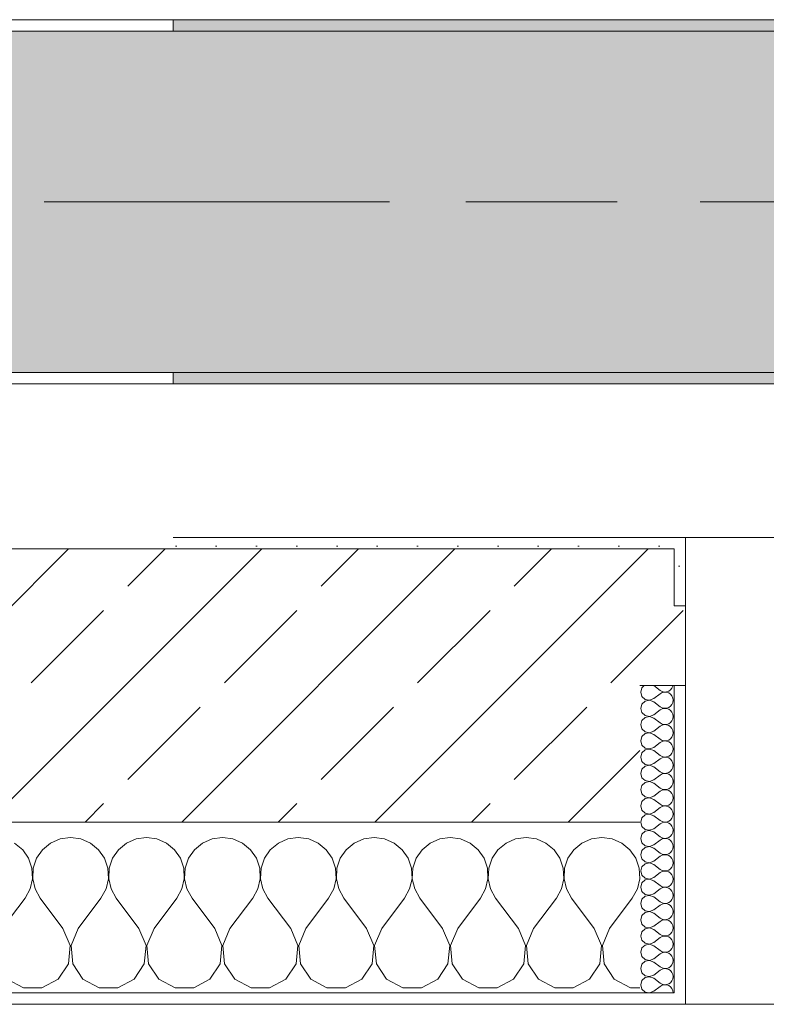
# Model space of a CAD drawing. Header units: metres. Extents: x -3.6 to 65.4, y -11 to 16.8.
# Tile 125 of 178: x 32.955 to 33.611, y -0.155 to 0.71. Entities that reach past the tile are written whole.
import ezdxf

# ---------------------------------------------------------------- set-up
doc = ezdxf.new("R2010")
doc.units = ezdxf.units.M
doc.header["$MEASUREMENT"] = 0
doc.linetypes.add('Achse', pattern=[0.2, 0.1, -0.05, 0, -0.05])
doc.linetypes.add('Strichlinie doppelt', pattern=[0.546806, 0.264583, -0.105833, 0.070556, -0.105833])
for name, color, linetype in [('451 - Universal.Achsen Raster', 7, 'Continuous'), ('604 - Struktur.Wand Aussen', 7, 'Continuous'), ('608 - Struktur.Träger', 7, 'Continuous')]:
    doc.layers.add(name, color=color, linetype=linetype)
pattern_1 = [(0, (0, 0), (0, 0.08660254), [0, -0.05]), (0, (0.025, 0.0433), (0, 0.08660254), [0, -0.05])]
pattern_2 = [(45, (0, 0), (-0.01767767, 0.01767767), [0, -0.025])]
pattern_3 = [(45, (0, 0), (-0.08485281, 0.08485281), []), (45, (-0.04243, 0.04243), (-0.08485281, 0.08485281), [0.09, -0.03])]

# ---------------------------------------------------------------- blocks, each defined once
blk = doc.blocks.new('*X74')
at = {"layer": '604 - Struktur.Wand Aussen', "color": 7, "linetype": 'Continuous', "lineweight": 5}
for p, q in [((33, -0.00833), (32.99089, -0.0096)), ((33.00911, -0.0096), (33, -0.00833)), ((33.06667, -0.00833), (33.05756, -0.0096)), ((33.07578, -0.0096), (33.06667, -0.00833)), ((33.13333, -0.00833), (33.12422, -0.0096)), ((33.14244, -0.0096), (33.13333, -0.00833)), ((33.2, -0.00833), (33.19089, -0.0096)), ((33.20911, -0.0096), (33.2, -0.00833)), ((33.26667, -0.00833), (33.25756, -0.0096)), ((33.27578, -0.0096), (33.26667, -0.00833)), ((33.33333, -0.00833), (33.32422, -0.0096)), ((33.34244, -0.0096), (33.33333, -0.00833)), ((33.4, -0.00833), (33.39089, -0.0096)), ((33.40911, -0.0096), (33.4, -0.00833)), ((33.46667, -0.00833), (33.45756, -0.0096)), ((33.47578, -0.0096), (33.46667, -0.00833)), ((32.95794, -0.01918), (32.95086, -0.01331)), ((32.98248, -0.01331), (32.97539, -0.01918)), ((32.99089, -0.0096), (32.98248, -0.01331)), ((33.01752, -0.01331), (33.00911, -0.0096)), ((33.02461, -0.01918), (33.01752, -0.01331)), ((33.04914, -0.01331), (33.04206, -0.01918)), ((33.05756, -0.0096), (33.04914, -0.01331)), ((33.08419, -0.01331), (33.07578, -0.0096)), ((33.09127, -0.01918), (33.08419, -0.01331)), ((33.11581, -0.01331), (33.10873, -0.01918)), ((33.12422, -0.0096), (33.11581, -0.01331)), ((33.15086, -0.01331), (33.14244, -0.0096)), ((33.15794, -0.01918), (33.15086, -0.01331)), ((33.18248, -0.01331), (33.17539, -0.01918)), ((33.19089, -0.0096), (33.18248, -0.01331)), ((33.21752, -0.01331), (33.20911, -0.0096)), ((33.22461, -0.01918), (33.21752, -0.01331)), ((33.24914, -0.01331), (33.24206, -0.01918)), ((33.25756, -0.0096), (33.24914, -0.01331)), ((33.28419, -0.01331), (33.27578, -0.0096)), ((33.29127, -0.01918), (33.28419, -0.01331)), ((33.31581, -0.01331), (33.30873, -0.01918)), ((33.32422, -0.0096), (33.31581, -0.01331)), ((33.35086, -0.01331), (33.34244, -0.0096)), ((33.35794, -0.01918), (33.35086, -0.01331)), ((33.38248, -0.01331), (33.37539, -0.01918)), ((33.39089, -0.0096), (33.38248, -0.01331)), ((33.41752, -0.01331), (33.40911, -0.0096)), ((33.42461, -0.01918), (33.41752, -0.01331)), ((33.44914, -0.01331), (33.44206, -0.01918)), ((33.45756, -0.0096), (33.44914, -0.01331)), ((33.48419, -0.01331), (33.47578, -0.0096)), ((33.49127, -0.01918), (33.48419, -0.01331)), ((32.96315, -0.02676), (32.95794, -0.01918)), ((32.97539, -0.01918), (32.97019, -0.02676)), ((33.02981, -0.02676), (33.02461, -0.01918)), ((33.04206, -0.01918), (33.03685, -0.02676)), ((33.09648, -0.02676), (33.09127, -0.01918)), ((33.10873, -0.01918), (33.10352, -0.02676)), ((33.16315, -0.02676), (33.15794, -0.01918)), ((33.17539, -0.01918), (33.17019, -0.02676)), ((33.22981, -0.02676), (33.22461, -0.01918)), ((33.24206, -0.01918), (33.23685, -0.02676)), ((33.29648, -0.02676), (33.29127, -0.01918)), ((33.30873, -0.01918), (33.30352, -0.02676)), ((33.36315, -0.02676), (33.35794, -0.01918)), ((33.37539, -0.01918), (33.37019, -0.02676)), ((33.42981, -0.02676), (33.42461, -0.01918)), ((33.44206, -0.01918), (33.43685, -0.02676)), ((33.49648, -0.02676), (33.49127, -0.01918)), ((32.96609, -0.03547), (32.96315, -0.02676)), ((32.97019, -0.02676), (32.96725, -0.03547)), ((33.03275, -0.03547), (33.02981, -0.02676)), ((33.03685, -0.02676), (33.03391, -0.03547)), ((33.09942, -0.03547), (33.09648, -0.02676)), ((33.10352, -0.02676), (33.10058, -0.03547)), ((33.16609, -0.03547), (33.16315, -0.02676)), ((33.17019, -0.02676), (33.16725, -0.03547)), ((33.23275, -0.03547), (33.22981, -0.02676)), ((33.23685, -0.02676), (33.23391, -0.03547)), ((33.29942, -0.03547), (33.29648, -0.02676)), ((33.30352, -0.02676), (33.30058, -0.03547)), ((33.36609, -0.03547), (33.36315, -0.02676)), ((33.37019, -0.02676), (33.36725, -0.03547)), ((33.43275, -0.03547), (33.42981, -0.02676)), ((33.43685, -0.02676), (33.43391, -0.03547)), ((33.49942, -0.03547), (33.49648, -0.02676)), ((32.96653, -0.04466), (32.96609, -0.03547)), ((32.96725, -0.03547), (32.9668, -0.04466)), ((33.0332, -0.04466), (33.03275, -0.03547)), ((33.03391, -0.03547), (33.03347, -0.04466)), ((33.09987, -0.04466), (33.09942, -0.03547)), ((33.10058, -0.03547), (33.10013, -0.04466)), ((33.16653, -0.04466), (33.16609, -0.03547)), ((33.16725, -0.03547), (33.1668, -0.04466)), ((33.2332, -0.04466), (33.23275, -0.03547)), ((33.23391, -0.03547), (33.23347, -0.04466)), ((33.29987, -0.04466), (33.29942, -0.03547)), ((33.30058, -0.03547), (33.30013, -0.04466)), ((33.36653, -0.04466), (33.36609, -0.03547)), ((33.36725, -0.03547), (33.3668, -0.04466)), ((33.4332, -0.04466), (33.43275, -0.03547)), ((33.43391, -0.03547), (33.43347, -0.04466)), ((33.49987, -0.04466), (33.49942, -0.03547)), ((32.96445, -0.05362), (32.96653, -0.04466)), ((32.9668, -0.04466), (32.96888, -0.05362)), ((33.03112, -0.05362), (33.0332, -0.04466)), ((33.03347, -0.04466), (33.03555, -0.05362)), ((33.09778, -0.05362), (33.09987, -0.04466)), ((33.10013, -0.04466), (33.10222, -0.05362)), ((33.16445, -0.05362), (33.16653, -0.04466)), ((33.1668, -0.04466), (33.16888, -0.05362)), ((33.23112, -0.05362), (33.2332, -0.04466)), ((33.23347, -0.04466), (33.23555, -0.05362)), ((33.29778, -0.05362), (33.29987, -0.04466)), ((33.30013, -0.04466), (33.30222, -0.05362)), ((33.36445, -0.05362), (33.36653, -0.04466)), ((33.3668, -0.04466), (33.36888, -0.05362)), ((33.43112, -0.05362), (33.4332, -0.04466)), ((33.43347, -0.04466), (33.43555, -0.05362)), ((33.49778, -0.05362), (33.49987, -0.04466)), ((32.96, -0.06167), (32.96445, -0.05362)), ((32.96888, -0.05362), (32.97333, -0.06167)), ((33.02667, -0.06167), (33.03112, -0.05362)), ((33.03555, -0.05362), (33.04, -0.06167)), ((33.09333, -0.06167), (33.09778, -0.05362)), ((33.10222, -0.05362), (33.10667, -0.06167)), ((33.16, -0.06167), (33.16445, -0.05362)), ((33.16888, -0.05362), (33.17333, -0.06167)), ((33.22667, -0.06167), (33.23112, -0.05362)), ((33.23555, -0.05362), (33.24, -0.06167)), ((33.29333, -0.06167), (33.29778, -0.05362)), ((33.30222, -0.05362), (33.30667, -0.06167)), ((33.36, -0.06167), (33.36445, -0.05362)), ((33.36888, -0.05362), (33.37333, -0.06167)), ((33.42667, -0.06167), (33.43112, -0.05362)), ((33.43555, -0.05362), (33.44, -0.06167)), ((33.49333, -0.06167), (33.49778, -0.05362)), ((32.94, -0.08833), (32.96, -0.06167)), ((32.99333, -0.08833), (32.97333, -0.06167)), ((33.00667, -0.08833), (33.02667, -0.06167)), ((33.06, -0.08833), (33.04, -0.06167)), ((33.07333, -0.08833), (33.09333, -0.06167)), ((33.12667, -0.08833), (33.10667, -0.06167)), ((33.14, -0.08833), (33.16, -0.06167)), ((33.19333, -0.08833), (33.17333, -0.06167)), ((33.20667, -0.08833), (33.22667, -0.06167)), ((33.26, -0.08833), (33.24, -0.06167)), ((33.27333, -0.08833), (33.29333, -0.06167)), ((33.32667, -0.08833), (33.30667, -0.06167)), ((33.34, -0.08833), (33.36, -0.06167)), ((33.39333, -0.08833), (33.37333, -0.06167)), ((33.40667, -0.08833), (33.42667, -0.06167)), ((33.46, -0.08833), (33.44, -0.06167)), ((33.47333, -0.08833), (33.49333, -0.06167)), ((32.99962, -0.1033), (32.99333, -0.08833)), ((33.00667, -0.08833), (33.00038, -0.1033)), ((33.06629, -0.1033), (33.06, -0.08833)), ((33.07333, -0.08833), (33.06705, -0.1033)), ((33.13295, -0.1033), (33.12667, -0.08833)), ((33.14, -0.08833), (33.13371, -0.1033)), ((33.19962, -0.1033), (33.19333, -0.08833)), ((33.20667, -0.08833), (33.20038, -0.1033)), ((33.26629, -0.1033), (33.26, -0.08833)), ((33.27333, -0.08833), (33.26705, -0.1033)), ((33.33295, -0.1033), (33.32667, -0.08833)), ((33.34, -0.08833), (33.33371, -0.1033)), ((33.39962, -0.1033), (33.39333, -0.08833)), ((33.40667, -0.08833), (33.40038, -0.1033)), ((33.46629, -0.1033), (33.46, -0.08833)), ((33.47333, -0.08833), (33.46705, -0.1033)), ((32.99808, -0.11947), (32.99962, -0.1033)), ((33.00038, -0.1033), (33.00192, -0.11947)), ((33.06475, -0.11947), (33.06629, -0.1033)), ((33.06705, -0.1033), (33.06858, -0.11947)), ((33.13142, -0.11947), (33.13295, -0.1033)), ((33.13371, -0.1033), (33.13525, -0.11947)), ((33.19808, -0.11947), (33.19962, -0.1033)), ((33.20038, -0.1033), (33.20192, -0.11947)), ((33.26475, -0.11947), (33.26629, -0.1033)), ((33.26705, -0.1033), (33.26858, -0.11947)), ((33.33142, -0.11947), (33.33295, -0.1033)), ((33.33371, -0.1033), (33.33525, -0.11947)), ((33.39808, -0.11947), (33.39962, -0.1033)), ((33.40038, -0.1033), (33.40192, -0.11947)), ((33.46475, -0.11947), (33.46629, -0.1033)), ((33.46705, -0.1033), (33.46858, -0.11947)), ((32.9891, -0.13299), (32.99808, -0.11947)), ((33.00192, -0.11947), (33.0109, -0.13299)), ((33.05576, -0.13299), (33.06475, -0.11947)), ((33.06858, -0.11947), (33.07757, -0.13299)), ((33.12243, -0.13299), (33.13142, -0.11947)), ((33.13525, -0.11947), (33.14424, -0.13299)), ((33.1891, -0.13299), (33.19808, -0.11947)), ((33.20192, -0.11947), (33.2109, -0.13299)), ((33.25576, -0.13299), (33.26475, -0.11947)), ((33.26858, -0.11947), (33.27757, -0.13299)), ((33.32243, -0.13299), (33.33142, -0.11947)), ((33.33525, -0.11947), (33.34424, -0.13299)), ((33.3891, -0.13299), (33.39808, -0.11947)), ((33.40192, -0.11947), (33.4109, -0.13299)), ((33.45576, -0.13299), (33.46475, -0.11947)), ((33.46858, -0.11947), (33.47757, -0.13299)), ((32.94424, -0.13299), (32.95855, -0.14066)), ((32.97479, -0.14066), (32.9891, -0.13299)), ((33.0109, -0.13299), (33.02521, -0.14066)), ((33.04145, -0.14066), (33.05576, -0.13299)), ((33.07757, -0.13299), (33.09188, -0.14066)), ((33.10812, -0.14066), (33.12243, -0.13299)), ((33.14424, -0.13299), (33.15855, -0.14066)), ((33.17479, -0.14066), (33.1891, -0.13299)), ((33.2109, -0.13299), (33.22521, -0.14066)), ((33.24145, -0.14066), (33.25576, -0.13299)), ((33.27757, -0.13299), (33.29188, -0.14066)), ((33.30812, -0.14066), (33.32243, -0.13299)), ((33.34424, -0.13299), (33.35855, -0.14066)), ((33.37479, -0.14066), (33.3891, -0.13299)), ((33.4109, -0.13299), (33.42521, -0.14066)), ((33.44145, -0.14066), (33.45576, -0.13299)), ((33.47757, -0.13299), (33.49188, -0.14066)), ((32.95855, -0.14066), (32.97479, -0.14066)), ((33.02521, -0.14066), (33.04145, -0.14066)), ((33.09188, -0.14066), (33.10812, -0.14066)), ((33.15855, -0.14066), (33.17479, -0.14066)), ((33.22521, -0.14066), (33.24145, -0.14066)), ((33.29188, -0.14066), (33.30812, -0.14066)), ((33.35855, -0.14066), (33.37479, -0.14066)), ((33.42521, -0.14066), (33.44145, -0.14066)), ((33.49188, -0.14066), (33.5, -0.14066))]:
    blk.add_line(p, q, dxfattribs=at)
blk = doc.blocks.new('*X89')
at = {"layer": '604 - Struktur.Wand Aussen', "color": 7, "linetype": 'Continuous', "lineweight": 5}
for p, q in [((33.50178, 0.12304), (33.50071, 0.11929)), ((33.50392, 0.125), (33.50178, 0.12304)), ((33.51214, 0.125), (33.51786, 0.12071)), ((33.52534, 0.12004), (33.52696, 0.12116)), ((33.52696, 0.12116), (33.52822, 0.12267)), ((33.52822, 0.12267), (33.52901, 0.12448)), ((33.52901, 0.12448), (33.52909, 0.125)), ((33.50071, 0.11929), (33.50178, 0.11553)), ((33.50178, 0.11553), (33.50466, 0.1129)), ((33.50466, 0.1129), (33.5085, 0.11217)), ((33.5085, 0.11217), (33.51214, 0.11357)), ((33.51214, 0.11357), (33.51786, 0.11786)), ((33.51786, 0.12071), (33.51958, 0.11976)), ((33.51958, 0.11881), (33.51786, 0.11786)), ((33.51958, 0.11976), (33.5215, 0.11931)), ((33.5215, 0.11926), (33.51958, 0.11881)), ((33.5215, 0.11931), (33.52347, 0.11941)), ((33.52347, 0.11916), (33.5215, 0.11926)), ((33.52347, 0.11941), (33.52534, 0.12004)), ((33.52534, 0.11853), (33.52347, 0.11916)), ((33.52696, 0.11742), (33.52534, 0.11853)), ((33.52822, 0.1159), (33.52696, 0.11742)), ((33.52901, 0.11409), (33.52822, 0.1159)), ((33.52929, 0.11214), (33.52901, 0.11409)), ((33.50178, 0.10876), (33.50071, 0.105)), ((33.50071, 0.105), (33.50178, 0.10124)), ((33.50466, 0.11139), (33.50178, 0.10876)), ((33.5085, 0.11211), (33.50466, 0.11139)), ((33.51214, 0.11071), (33.5085, 0.11211)), ((33.51214, 0.11071), (33.51786, 0.10643)), ((33.51786, 0.10643), (33.51958, 0.10547)), ((33.51958, 0.10453), (33.51786, 0.10357)), ((33.51958, 0.10547), (33.5215, 0.10503)), ((33.5215, 0.10497), (33.51958, 0.10453)), ((33.5215, 0.10503), (33.52347, 0.10512)), ((33.52347, 0.10488), (33.5215, 0.10497)), ((33.52347, 0.10512), (33.52534, 0.10575)), ((33.52534, 0.10425), (33.52347, 0.10488)), ((33.52534, 0.10575), (33.52696, 0.10687)), ((33.52696, 0.10313), (33.52534, 0.10425)), ((33.52696, 0.10687), (33.52822, 0.10839)), ((33.52822, 0.10839), (33.52901, 0.11019)), ((33.52901, 0.11019), (33.52929, 0.11214)), ((33.50178, 0.10124), (33.50466, 0.09861)), ((33.50466, 0.0971), (33.50178, 0.09447)), ((33.50466, 0.09861), (33.5085, 0.09789)), ((33.5085, 0.09783), (33.50466, 0.0971)), ((33.5085, 0.09789), (33.51214, 0.09929)), ((33.51214, 0.09643), (33.5085, 0.09783)), ((33.51214, 0.09929), (33.51786, 0.10357)), ((33.51214, 0.09643), (33.51786, 0.09214)), ((33.52822, 0.10161), (33.52696, 0.10313)), ((33.52901, 0.09981), (33.52822, 0.10161)), ((33.52822, 0.0941), (33.52901, 0.09591)), ((33.52929, 0.09786), (33.52901, 0.09981)), ((33.52901, 0.09591), (33.52929, 0.09786)), ((33.50178, 0.09447), (33.50071, 0.09071)), ((33.50071, 0.09071), (33.50178, 0.08696)), ((33.50178, 0.08696), (33.50466, 0.08433)), ((33.51214, 0.085), (33.51786, 0.08929)), ((33.51786, 0.09214), (33.51958, 0.09119)), ((33.51958, 0.09024), (33.51786, 0.08929)), ((33.51958, 0.09119), (33.5215, 0.09074)), ((33.5215, 0.09069), (33.51958, 0.09024)), ((33.5215, 0.09074), (33.52347, 0.09084)), ((33.52347, 0.09059), (33.5215, 0.09069)), ((33.52347, 0.09084), (33.52534, 0.09147)), ((33.52534, 0.08996), (33.52347, 0.09059)), ((33.52534, 0.09147), (33.52696, 0.09258)), ((33.52696, 0.08884), (33.52534, 0.08996)), ((33.52696, 0.09258), (33.52822, 0.0941)), ((33.52822, 0.08733), (33.52696, 0.08884)), ((33.52901, 0.08552), (33.52822, 0.08733)), ((33.50178, 0.08018), (33.50071, 0.07643)), ((33.50466, 0.08282), (33.50178, 0.08018)), ((33.50466, 0.08433), (33.5085, 0.0836)), ((33.5085, 0.08354), (33.50466, 0.08282)), ((33.5085, 0.0836), (33.51214, 0.085)), ((33.51214, 0.08214), (33.5085, 0.08354)), ((33.51214, 0.08214), (33.51786, 0.07786)), ((33.51786, 0.07786), (33.51958, 0.0769)), ((33.52534, 0.07718), (33.52696, 0.0783)), ((33.52696, 0.0783), (33.52822, 0.07982)), ((33.52822, 0.07982), (33.52901, 0.08162)), ((33.52929, 0.08357), (33.52901, 0.08552)), ((33.52901, 0.08162), (33.52929, 0.08357)), ((33.50071, 0.07643), (33.50178, 0.07267)), ((33.50178, 0.07267), (33.50466, 0.07004)), ((33.50466, 0.07004), (33.5085, 0.06931)), ((33.5085, 0.06926), (33.50466, 0.06853)), ((33.5085, 0.06931), (33.51214, 0.07071)), ((33.51214, 0.06786), (33.5085, 0.06926)), ((33.51214, 0.07071), (33.51786, 0.075)), ((33.51958, 0.07595), (33.51786, 0.075)), ((33.51958, 0.0769), (33.5215, 0.07646)), ((33.5215, 0.0764), (33.51958, 0.07595)), ((33.5215, 0.07646), (33.52347, 0.07655)), ((33.52347, 0.0763), (33.5215, 0.0764)), ((33.52347, 0.07655), (33.52534, 0.07718)), ((33.52534, 0.07567), (33.52347, 0.0763)), ((33.52696, 0.07456), (33.52534, 0.07567)), ((33.52822, 0.07304), (33.52696, 0.07456)), ((33.52901, 0.07124), (33.52822, 0.07304)), ((33.52929, 0.06929), (33.52901, 0.07124)), ((33.52901, 0.06733), (33.52929, 0.06929)), ((33.50178, 0.0659), (33.50071, 0.06214)), ((33.50071, 0.06214), (33.50178, 0.05839)), ((33.50466, 0.06853), (33.50178, 0.0659)), ((33.51214, 0.06786), (33.51786, 0.06357)), ((33.51214, 0.05643), (33.51786, 0.06071)), ((33.51786, 0.06357), (33.51958, 0.06262)), ((33.51958, 0.06167), (33.51786, 0.06071)), ((33.51958, 0.06262), (33.5215, 0.06217)), ((33.5215, 0.06211), (33.51958, 0.06167)), ((33.5215, 0.06217), (33.52347, 0.06227)), ((33.52347, 0.06202), (33.5215, 0.06211)), ((33.52347, 0.06227), (33.52534, 0.0629)), ((33.52534, 0.06139), (33.52347, 0.06202)), ((33.52534, 0.0629), (33.52696, 0.06401)), ((33.52696, 0.06027), (33.52534, 0.06139)), ((33.52696, 0.06401), (33.52822, 0.06553)), ((33.52822, 0.06553), (33.52901, 0.06733)), ((33.50178, 0.05839), (33.50466, 0.05575)), ((33.50466, 0.05425), (33.50178, 0.05161)), ((33.50466, 0.05575), (33.5085, 0.05503)), ((33.5085, 0.05497), (33.50466, 0.05425)), ((33.5085, 0.05503), (33.51214, 0.05643)), ((33.51214, 0.05357), (33.5085, 0.05497)), ((33.51214, 0.05357), (33.51786, 0.04929)), ((33.52822, 0.05876), (33.52696, 0.06027)), ((33.52901, 0.05695), (33.52822, 0.05876)), ((33.52822, 0.05124), (33.52901, 0.05305)), ((33.52929, 0.055), (33.52901, 0.05695)), ((33.52901, 0.05305), (33.52929, 0.055)), ((33.50178, 0.05161), (33.50071, 0.04786)), ((33.50071, 0.04786), (33.50178, 0.0441)), ((33.50178, 0.0441), (33.50466, 0.04147)), ((33.51214, 0.04214), (33.51786, 0.04643)), ((33.51786, 0.04929), (33.51958, 0.04833)), ((33.51958, 0.04738), (33.51786, 0.04643)), ((33.51958, 0.04833), (33.5215, 0.04789)), ((33.5215, 0.04783), (33.51958, 0.04738)), ((33.5215, 0.04789), (33.52347, 0.04798)), ((33.52347, 0.04773), (33.5215, 0.04783)), ((33.52347, 0.04798), (33.52534, 0.04861)), ((33.52534, 0.0471), (33.52347, 0.04773)), ((33.52534, 0.04861), (33.52696, 0.04973)), ((33.52696, 0.04599), (33.52534, 0.0471)), ((33.52696, 0.04973), (33.52822, 0.05124)), ((33.52822, 0.04447), (33.52696, 0.04599)), ((33.52901, 0.04267), (33.52822, 0.04447)), ((33.50178, 0.03733), (33.50071, 0.03357)), ((33.50466, 0.03996), (33.50178, 0.03733)), ((33.50466, 0.04147), (33.5085, 0.04074)), ((33.5085, 0.04069), (33.50466, 0.03996)), ((33.5085, 0.04074), (33.51214, 0.04214)), ((33.51214, 0.03929), (33.5085, 0.04069)), ((33.51214, 0.03929), (33.51786, 0.035)), ((33.51786, 0.035), (33.51958, 0.03405)), ((33.52534, 0.03433), (33.52696, 0.03544)), ((33.52696, 0.03544), (33.52822, 0.03696)), ((33.52822, 0.03696), (33.52901, 0.03876)), ((33.52929, 0.04071), (33.52901, 0.04267)), ((33.52901, 0.03876), (33.52929, 0.04071)), ((33.50071, 0.03357), (33.50178, 0.02982)), ((33.50178, 0.02982), (33.50466, 0.02718)), ((33.50466, 0.02718), (33.5085, 0.02646)), ((33.5085, 0.0264), (33.50466, 0.02567)), ((33.5085, 0.02646), (33.51214, 0.02786)), ((33.51214, 0.025), (33.5085, 0.0264)), ((33.51214, 0.02786), (33.51786, 0.03214)), ((33.51958, 0.0331), (33.51786, 0.03214)), ((33.51958, 0.03405), (33.5215, 0.0336)), ((33.5215, 0.03354), (33.51958, 0.0331)), ((33.5215, 0.0336), (33.52347, 0.0337)), ((33.52347, 0.03345), (33.5215, 0.03354)), ((33.52347, 0.0337), (33.52534, 0.03433)), ((33.52534, 0.03282), (33.52347, 0.03345)), ((33.52696, 0.0317), (33.52534, 0.03282)), ((33.52822, 0.03018), (33.52696, 0.0317)), ((33.52901, 0.02838), (33.52822, 0.03018)), ((33.52929, 0.02643), (33.52901, 0.02838)), ((33.52901, 0.02448), (33.52929, 0.02643)), ((33.50178, 0.02304), (33.50071, 0.01929)), ((33.50071, 0.01929), (33.50178, 0.01553)), ((33.50466, 0.02567), (33.50178, 0.02304)), ((33.51214, 0.025), (33.51786, 0.02071)), ((33.51214, 0.01357), (33.51786, 0.01786)), ((33.51786, 0.02071), (33.51958, 0.01976)), ((33.51958, 0.01881), (33.51786, 0.01786)), ((33.51958, 0.01976), (33.5215, 0.01931)), ((33.5215, 0.01926), (33.51958, 0.01881)), ((33.5215, 0.01931), (33.52347, 0.01941)), ((33.52347, 0.01916), (33.5215, 0.01926)), ((33.52347, 0.01941), (33.52534, 0.02004)), ((33.52534, 0.01853), (33.52347, 0.01916)), ((33.52534, 0.02004), (33.52696, 0.02116)), ((33.52696, 0.01742), (33.52534, 0.01853)), ((33.52696, 0.02116), (33.52822, 0.02267)), ((33.52822, 0.0159), (33.52696, 0.01742)), ((33.52822, 0.02267), (33.52901, 0.02448)), ((33.50178, 0.00876), (33.50071, 0.005)), ((33.50178, 0.01553), (33.50466, 0.0129)), ((33.50466, 0.01139), (33.50178, 0.00876)), ((33.50466, 0.0129), (33.5085, 0.01217)), ((33.5085, 0.01211), (33.50466, 0.01139)), ((33.5085, 0.01217), (33.51214, 0.01357)), ((33.51214, 0.01071), (33.5085, 0.01211)), ((33.51214, 0.01071), (33.51786, 0.00643)), ((33.52901, 0.01409), (33.52822, 0.0159)), ((33.52822, 0.00839), (33.52901, 0.01019)), ((33.52929, 0.01214), (33.52901, 0.01409)), ((33.52901, 0.01019), (33.52929, 0.01214)), ((33.50071, 0.005), (33.50178, 0.00124)), ((33.50178, 0.00124), (33.50466, -0.00139)), ((33.51214, -0.00071), (33.51786, 0.00357)), ((33.51786, 0.00643), (33.51958, 0.00547)), ((33.51958, 0.00453), (33.51786, 0.00357)), ((33.51958, 0.00547), (33.5215, 0.00503)), ((33.5215, 0.00497), (33.51958, 0.00453)), ((33.5215, 0.00503), (33.52347, 0.00512)), ((33.52347, 0.00488), (33.5215, 0.00497)), ((33.52347, 0.00512), (33.52534, 0.00575)), ((33.52534, 0.00425), (33.52347, 0.00488)), ((33.52534, 0.00575), (33.52696, 0.00687)), ((33.52696, 0.00313), (33.52534, 0.00425)), ((33.52696, 0.00687), (33.52822, 0.00839)), ((33.52822, 0.00161), (33.52696, 0.00313)), ((33.52901, -0.00019), (33.52822, 0.00161)), ((33.50178, -0.00553), (33.50071, -0.00929)), ((33.50466, -0.0029), (33.50178, -0.00553)), ((33.50466, -0.00139), (33.5085, -0.00211)), ((33.5085, -0.00217), (33.50466, -0.0029)), ((33.5085, -0.00211), (33.51214, -0.00071)), ((33.51214, -0.00357), (33.5085, -0.00217)), ((33.51214, -0.00357), (33.51786, -0.00786)), ((33.51786, -0.00786), (33.51958, -0.00881)), ((33.52347, -0.00916), (33.52534, -0.00853)), ((33.52534, -0.00853), (33.52696, -0.00742)), ((33.52696, -0.00742), (33.52822, -0.0059)), ((33.52822, -0.0059), (33.52901, -0.00409)), ((33.52929, -0.00214), (33.52901, -0.00019)), ((33.52901, -0.00409), (33.52929, -0.00214)), ((33.50071, -0.00929), (33.50178, -0.01304)), ((33.50178, -0.01304), (33.50466, -0.01567)), ((33.50466, -0.01718), (33.50178, -0.01982)), ((33.50466, -0.01567), (33.5085, -0.0164)), ((33.5085, -0.01646), (33.50466, -0.01718)), ((33.5085, -0.0164), (33.51214, -0.015)), ((33.51214, -0.01786), (33.5085, -0.01646)), ((33.51214, -0.015), (33.51786, -0.01071)), ((33.51958, -0.00976), (33.51786, -0.01071)), ((33.51958, -0.00881), (33.5215, -0.00926)), ((33.5215, -0.00931), (33.51958, -0.00976)), ((33.5215, -0.00926), (33.52347, -0.00916)), ((33.52347, -0.00941), (33.5215, -0.00931)), ((33.52534, -0.01004), (33.52347, -0.00941)), ((33.52696, -0.01116), (33.52534, -0.01004)), ((33.52822, -0.01267), (33.52696, -0.01116)), ((33.52901, -0.01448), (33.52822, -0.01267)), ((33.52929, -0.01643), (33.52901, -0.01448)), ((33.52901, -0.01838), (33.52929, -0.01643)), ((33.50178, -0.01982), (33.50071, -0.02357)), ((33.50071, -0.02357), (33.50178, -0.02733)), ((33.51214, -0.01786), (33.51786, -0.02214)), ((33.51214, -0.02929), (33.51786, -0.025)), ((33.51786, -0.02214), (33.51958, -0.0231)), ((33.51958, -0.02405), (33.51786, -0.025)), ((33.51958, -0.0231), (33.5215, -0.02354)), ((33.5215, -0.0236), (33.51958, -0.02405)), ((33.5215, -0.02354), (33.52347, -0.02345)), ((33.52347, -0.0237), (33.5215, -0.0236)), ((33.52347, -0.02345), (33.52534, -0.02282)), ((33.52534, -0.02433), (33.52347, -0.0237)), ((33.52534, -0.02282), (33.52696, -0.0217)), ((33.52696, -0.02544), (33.52534, -0.02433)), ((33.52696, -0.0217), (33.52822, -0.02018)), ((33.52822, -0.02696), (33.52696, -0.02544)), ((33.52822, -0.02018), (33.52901, -0.01838)), ((33.50178, -0.0341), (33.50071, -0.03786)), ((33.50178, -0.02733), (33.50466, -0.02996)), ((33.50466, -0.03147), (33.50178, -0.0341)), ((33.50466, -0.02996), (33.5085, -0.03069)), ((33.5085, -0.03074), (33.50466, -0.03147)), ((33.5085, -0.03069), (33.51214, -0.02929)), ((33.51214, -0.03214), (33.5085, -0.03074)), ((33.51214, -0.03214), (33.51786, -0.03643)), ((33.52696, -0.03599), (33.52822, -0.03447)), ((33.52901, -0.02876), (33.52822, -0.02696)), ((33.52822, -0.03447), (33.52901, -0.03267)), ((33.52929, -0.03071), (33.52901, -0.02876)), ((33.52901, -0.03267), (33.52929, -0.03071)), ((33.50071, -0.03786), (33.50178, -0.04161)), ((33.50178, -0.04161), (33.50466, -0.04425)), ((33.51214, -0.04357), (33.51786, -0.03929)), ((33.51786, -0.03643), (33.51958, -0.03738)), ((33.51958, -0.03833), (33.51786, -0.03929)), ((33.51958, -0.03738), (33.5215, -0.03783)), ((33.5215, -0.03789), (33.51958, -0.03833)), ((33.5215, -0.03783), (33.52347, -0.03773)), ((33.52347, -0.03798), (33.5215, -0.03789)), ((33.52347, -0.03773), (33.52534, -0.0371)), ((33.52534, -0.03861), (33.52347, -0.03798)), ((33.52534, -0.0371), (33.52696, -0.03599)), ((33.52696, -0.03973), (33.52534, -0.03861)), ((33.52822, -0.04124), (33.52696, -0.03973)), ((33.52901, -0.04305), (33.52822, -0.04124)), ((33.52929, -0.045), (33.52901, -0.04305)), ((33.50178, -0.04839), (33.50071, -0.05214)), ((33.50466, -0.04575), (33.50178, -0.04839)), ((33.50466, -0.04425), (33.5085, -0.04497)), ((33.5085, -0.04503), (33.50466, -0.04575)), ((33.5085, -0.04497), (33.51214, -0.04357)), ((33.51214, -0.04643), (33.5085, -0.04503)), ((33.51214, -0.04643), (33.51786, -0.05071)), ((33.51786, -0.05071), (33.51958, -0.05167)), ((33.51958, -0.05167), (33.5215, -0.05211)), ((33.52347, -0.05202), (33.52534, -0.05139)), ((33.52534, -0.05139), (33.52696, -0.05027)), ((33.52696, -0.05027), (33.52822, -0.04876)), ((33.52822, -0.04876), (33.52901, -0.04695)), ((33.52901, -0.04695), (33.52929, -0.045)), ((33.50071, -0.05214), (33.50178, -0.0559)), ((33.50178, -0.0559), (33.50466, -0.05853)), ((33.50466, -0.06004), (33.50178, -0.06267)), ((33.50466, -0.05853), (33.5085, -0.05926)), ((33.5085, -0.05931), (33.50466, -0.06004)), ((33.5085, -0.05926), (33.51214, -0.05786)), ((33.51214, -0.06071), (33.5085, -0.05931)), ((33.51214, -0.05786), (33.51786, -0.05357)), ((33.51958, -0.05262), (33.51786, -0.05357)), ((33.5215, -0.05217), (33.51958, -0.05262)), ((33.5215, -0.05211), (33.52347, -0.05202)), ((33.52347, -0.05227), (33.5215, -0.05217)), ((33.52534, -0.0529), (33.52347, -0.05227)), ((33.52696, -0.05401), (33.52534, -0.0529)), ((33.52822, -0.05553), (33.52696, -0.05401)), ((33.52901, -0.05733), (33.52822, -0.05553)), ((33.52929, -0.05929), (33.52901, -0.05733)), ((33.52901, -0.06124), (33.52929, -0.05929)), ((33.50178, -0.06267), (33.50071, -0.06643)), ((33.50071, -0.06643), (33.50178, -0.07018)), ((33.51214, -0.06071), (33.51786, -0.065)), ((33.51214, -0.07214), (33.51786, -0.06786)), ((33.51786, -0.065), (33.51958, -0.06595)), ((33.51958, -0.0669), (33.51786, -0.06786)), ((33.51958, -0.06595), (33.5215, -0.0664)), ((33.5215, -0.06646), (33.51958, -0.0669)), ((33.5215, -0.0664), (33.52347, -0.0663)), ((33.52347, -0.06655), (33.5215, -0.06646)), ((33.52347, -0.0663), (33.52534, -0.06567)), ((33.52534, -0.06718), (33.52347, -0.06655)), ((33.52534, -0.06567), (33.52696, -0.06456)), ((33.52696, -0.0683), (33.52534, -0.06718)), ((33.52696, -0.06456), (33.52822, -0.06304)), ((33.52822, -0.06982), (33.52696, -0.0683)), ((33.52822, -0.06304), (33.52901, -0.06124)), ((33.50178, -0.07696), (33.50071, -0.08071)), ((33.50178, -0.07018), (33.50466, -0.07282)), ((33.50466, -0.07433), (33.50178, -0.07696)), ((33.50466, -0.07282), (33.5085, -0.07354)), ((33.5085, -0.0736), (33.50466, -0.07433)), ((33.5085, -0.07354), (33.51214, -0.07214)), ((33.51214, -0.075), (33.5085, -0.0736)), ((33.51214, -0.075), (33.51786, -0.07929)), ((33.52696, -0.07884), (33.52822, -0.07733)), ((33.52901, -0.07162), (33.52822, -0.06982)), ((33.52822, -0.07733), (33.52901, -0.07552)), ((33.52929, -0.07357), (33.52901, -0.07162)), ((33.52901, -0.07552), (33.52929, -0.07357)), ((33.50071, -0.08071), (33.50178, -0.08447)), ((33.50178, -0.08447), (33.50466, -0.0871)), ((33.5085, -0.08783), (33.51214, -0.08643)), ((33.51214, -0.08643), (33.51786, -0.08214)), ((33.51786, -0.07929), (33.51958, -0.08024)), ((33.51958, -0.08119), (33.51786, -0.08214)), ((33.51958, -0.08024), (33.5215, -0.08069)), ((33.5215, -0.08074), (33.51958, -0.08119)), ((33.5215, -0.08069), (33.52347, -0.08059)), ((33.52347, -0.08084), (33.5215, -0.08074)), ((33.52347, -0.08059), (33.52534, -0.07996)), ((33.52534, -0.08147), (33.52347, -0.08084)), ((33.52534, -0.07996), (33.52696, -0.07884)), ((33.52696, -0.08258), (33.52534, -0.08147)), ((33.52822, -0.0841), (33.52696, -0.08258)), ((33.52901, -0.08591), (33.52822, -0.0841)), ((33.52929, -0.08786), (33.52901, -0.08591)), ((33.50178, -0.09124), (33.50071, -0.095)), ((33.50071, -0.095), (33.50178, -0.09876)), ((33.50466, -0.08861), (33.50178, -0.09124)), ((33.50466, -0.0871), (33.5085, -0.08783)), ((33.5085, -0.08789), (33.50466, -0.08861)), ((33.51214, -0.08929), (33.5085, -0.08789)), ((33.51214, -0.08929), (33.51786, -0.09357)), ((33.51786, -0.09357), (33.51958, -0.09453)), ((33.51958, -0.09453), (33.5215, -0.09497)), ((33.5215, -0.09503), (33.51958, -0.09547)), ((33.5215, -0.09497), (33.52347, -0.09488)), ((33.52347, -0.09512), (33.5215, -0.09503)), ((33.52347, -0.09488), (33.52534, -0.09425)), ((33.52534, -0.09575), (33.52347, -0.09512)), ((33.52534, -0.09425), (33.52696, -0.09313)), ((33.52696, -0.09313), (33.52822, -0.09161)), ((33.52822, -0.09161), (33.52901, -0.08981)), ((33.52901, -0.08981), (33.52929, -0.08786)), ((33.50178, -0.09876), (33.50466, -0.10139)), ((33.50466, -0.1029), (33.50178, -0.10553)), ((33.50466, -0.10139), (33.5085, -0.10211)), ((33.5085, -0.10217), (33.50466, -0.1029)), ((33.5085, -0.10211), (33.51214, -0.10071)), ((33.51214, -0.10357), (33.5085, -0.10217)), ((33.51214, -0.10071), (33.51786, -0.09643)), ((33.51214, -0.10357), (33.51786, -0.10786)), ((33.51958, -0.09547), (33.51786, -0.09643)), ((33.52696, -0.09687), (33.52534, -0.09575)), ((33.52822, -0.09839), (33.52696, -0.09687)), ((33.52901, -0.10019), (33.52822, -0.09839)), ((33.52929, -0.10214), (33.52901, -0.10019)), ((33.52901, -0.10409), (33.52929, -0.10214)), ((33.50178, -0.10553), (33.50071, -0.10929)), ((33.50071, -0.10929), (33.50178, -0.11304)), ((33.51214, -0.115), (33.51786, -0.11071)), ((33.51786, -0.10786), (33.51958, -0.10881)), ((33.51958, -0.10976), (33.51786, -0.11071)), ((33.51958, -0.10881), (33.5215, -0.10926)), ((33.5215, -0.10931), (33.51958, -0.10976)), ((33.5215, -0.10926), (33.52347, -0.10916)), ((33.52347, -0.10941), (33.5215, -0.10931)), ((33.52347, -0.10916), (33.52534, -0.10853)), ((33.52534, -0.11004), (33.52347, -0.10941)), ((33.52534, -0.10853), (33.52696, -0.10742)), ((33.52696, -0.11116), (33.52534, -0.11004)), ((33.52696, -0.10742), (33.52822, -0.1059)), ((33.52822, -0.11267), (33.52696, -0.11116)), ((33.52822, -0.1059), (33.52901, -0.10409)), ((33.50178, -0.11982), (33.50071, -0.12357)), ((33.50178, -0.11304), (33.50466, -0.11567)), ((33.50466, -0.11718), (33.50178, -0.11982)), ((33.50466, -0.11567), (33.5085, -0.1164)), ((33.5085, -0.11646), (33.50466, -0.11718)), ((33.5085, -0.1164), (33.51214, -0.115)), ((33.51214, -0.11786), (33.5085, -0.11646)), ((33.51214, -0.11786), (33.51786, -0.12214)), ((33.52696, -0.1217), (33.52822, -0.12018)), ((33.52901, -0.11448), (33.52822, -0.11267)), ((33.52822, -0.12018), (33.52901, -0.11838)), ((33.52929, -0.11643), (33.52901, -0.11448)), ((33.52901, -0.11838), (33.52929, -0.11643)), ((33.50071, -0.12357), (33.50178, -0.12733)), ((33.50178, -0.12733), (33.50466, -0.12996)), ((33.5085, -0.13069), (33.51214, -0.12929)), ((33.51214, -0.12929), (33.51786, -0.125)), ((33.51786, -0.12214), (33.51958, -0.1231)), ((33.51958, -0.12405), (33.51786, -0.125)), ((33.51958, -0.1231), (33.5215, -0.12354)), ((33.5215, -0.1236), (33.51958, -0.12405)), ((33.5215, -0.12354), (33.52347, -0.12345)), ((33.52347, -0.1237), (33.5215, -0.1236)), ((33.52347, -0.12345), (33.52534, -0.12282)), ((33.52534, -0.12433), (33.52347, -0.1237)), ((33.52534, -0.12282), (33.52696, -0.1217)), ((33.52696, -0.12544), (33.52534, -0.12433)), ((33.52822, -0.12696), (33.52696, -0.12544)), ((33.52901, -0.12876), (33.52822, -0.12696)), ((33.52929, -0.13071), (33.52901, -0.12876)), ((33.50178, -0.1341), (33.50071, -0.13786)), ((33.50071, -0.13786), (33.50178, -0.14161)), ((33.50466, -0.13147), (33.50178, -0.1341)), ((33.50466, -0.12996), (33.5085, -0.13069)), ((33.5085, -0.13074), (33.50466, -0.13147)), ((33.51214, -0.13214), (33.5085, -0.13074)), ((33.51214, -0.13214), (33.51786, -0.13643)), ((33.51786, -0.13643), (33.51958, -0.13738)), ((33.51958, -0.13833), (33.51786, -0.13929)), ((33.51958, -0.13738), (33.5215, -0.13783)), ((33.5215, -0.13789), (33.51958, -0.13833)), ((33.5215, -0.13783), (33.52347, -0.13773)), ((33.52347, -0.13798), (33.5215, -0.13789)), ((33.52347, -0.13773), (33.52534, -0.1371)), ((33.52534, -0.13861), (33.52347, -0.13798)), ((33.52534, -0.1371), (33.52696, -0.13599)), ((33.52696, -0.13599), (33.52822, -0.13447)), ((33.52822, -0.13447), (33.52901, -0.13267)), ((33.52901, -0.13267), (33.52929, -0.13071)), ((33.50178, -0.14161), (33.50466, -0.14425)), ((33.50466, -0.14425), (33.5085, -0.14497)), ((33.5085, -0.14497), (33.51214, -0.14357)), ((33.51214, -0.14357), (33.51786, -0.13929)), ((33.52696, -0.13973), (33.52534, -0.13861)), ((33.52822, -0.14124), (33.52696, -0.13973)), ((33.52901, -0.14305), (33.52822, -0.14124)), ((33.52929, -0.145), (33.52901, -0.14305))]:
    blk.add_line(p, q, dxfattribs=at)

msp = doc.modelspace()

# ---------------------------------------------------------------- hatches: boundary and pattern name
at = {"layer": '604 - Struktur.Wand Aussen', "linetype": 'Continuous', "lineweight": 0, "true_color": 0x000000}
h = msp.add_hatch(dxfattribs=at)
h.set_pattern_fill('Gips_0001', color=18, style=0, pattern_type=2)
h.set_pattern_definition(pattern_2)
h.paths.add_polyline_path([(33.08999, 0.245), (33.53, 0.245), (33.53, 0.255), (33.08999, 0.255)])
h = msp.add_hatch(dxfattribs=at)
h.set_pattern_fill('Gips_0001', color=18, style=0, pattern_type=2)
h.set_pattern_definition(pattern_2)
h.paths.add_polyline_path([(33.53, 0.195), (33.54, 0.195), (33.54, 0.255), (33.53, 0.255)])
h = msp.add_hatch(dxfattribs=at)
h.set_pattern_fill('Beton__Stahlbeton_0001', color=18, style=0, pattern_type=2)
h.set_pattern_definition(pattern_3)
h.paths.add_polyline_path([(32.34, 0.125), (32.35, 0.125), (32.38, 0.125), (32.38, 0.005), (33.5, 0.005), (33.5, 0.125), (33.53, 0.125), (33.54, 0.125), (33.54, 0.195), (33.53, 0.195), (33.53, 0.245), (32.35, 0.245), (32.35, 0.195), (32.34, 0.195)])
h = msp.add_hatch(dxfattribs=at)
h.set_pattern_fill('Verputz_0001', color=18, style=0, pattern_type=2)
h.set_pattern_definition(pattern_1)
h.paths.add_polyline_path([(33.53, 0.125), (33.53, -0.155), (33.54, -0.155), (33.54, 0.125)])
h = msp.add_hatch(dxfattribs=at)
h.set_pattern_fill('Verputz_0001', color=18, style=0, pattern_type=2)
h.set_pattern_definition(pattern_1)
h.paths.add_polyline_path([(32.35, -0.145), (32.35, -0.155), (33.53, -0.155), (33.53, -0.145)])
at = {"layer": '608 - Struktur.Träger', "linetype": 'Continuous', "lineweight": 0, "true_color": 0x000000}
h = msp.add_hatch(dxfattribs=at)
h.set_pattern_fill('Gips_0001', color=18, style=0, pattern_type=2)
h.set_pattern_definition(pattern_2)
h.paths.add_polyline_path([(33.08999, 0.70998), (33.08999, 0.69998), (36.36999, 0.69998), (36.36999, 0.70998)])
h = msp.add_hatch(dxfattribs=at)
h.set_pattern_fill('Beton__Stahlbeton_0001', color=18, style=0, pattern_type=2)
h.set_pattern_definition(pattern_3)
h.paths.add_polyline_path([(0.68999, 0.69998), (0.37999, 0.69998), (0.37999, 0.39998), (0.68999, 0.39998), (3.96999, 0.39998), (4.28999, 0.39998), (7.56999, 0.39998), (7.88999, 0.39998), (11.16999, 0.39998), (11.48999, 0.39998), (14.76999, 0.39998), (15.08999, 0.39998), (18.36999, 0.39998), (18.68999, 0.39998), (21.96999, 0.39998), (22.28999, 0.39998), (25.56999, 0.39998), (25.88999, 0.39998), (29.16999, 0.39998), (29.48999, 0.39998), (32.76999, 0.39998), (33.08999, 0.39998), (36.36999, 0.39998), (36.68999, 0.39998), (39.96999, 0.39998), (40.28999, 0.39998), (43.56999, 0.39998), (43.88999, 0.39998), (47.16999, 0.39998), (47.48999, 0.39998), (50.76999, 0.39998), (51.08999, 0.39998), (54.36999, 0.39998), (54.68999, 0.39998), (57.96999, 0.39998), (58.28999, 0.39998), (61.56999, 0.39998), (61.87999, 0.39998), (61.87999, 0.69998), (61.56999, 0.69998), (58.28999, 0.69998), (57.96999, 0.69998), (54.68999, 0.69998), (54.36999, 0.69998), (51.08999, 0.69998), (50.76999, 0.69998), (47.48999, 0.69998), (47.16999, 0.69998), (43.88999, 0.69998), (43.56999, 0.69998), (40.28999, 0.69998), (39.9, 0.69998), (36.68999, 0.69998), (36.36999, 0.69998), (33.08999, 0.69998), (32.76999, 0.69998), (29.48999, 0.69998), (29.16999, 0.69998), (25.88999, 0.69998), (25.56999, 0.69998), (22.28999, 0.69998), (21.96999, 0.69998), (18.68999, 0.69998), (18.36999, 0.69998), (15.08999, 0.69998), (14.76999, 0.69998), (11.48999, 0.69998), (11.16999, 0.69998), (7.88999, 0.69998), (7.56999, 0.69998), (4.28999, 0.69998), (3.96999, 0.69998)])
h = msp.add_hatch(dxfattribs=at)
h.set_pattern_fill('Gips_0001', color=18, style=0, pattern_type=2)
h.set_pattern_definition(pattern_2)
h.paths.add_polyline_path([(36.36999, 0.39998), (33.08999, 0.39998), (33.08999, 0.38998), (36.36999, 0.38998)])

# ---------------------------------------------------------------- linework, layer by layer
at = {"layer": '451 - Universal.Achsen Raster', "color": 160, "linetype": 'Strichlinie doppelt', "lineweight": 9, "true_color": 0x3232ff}
msp.add_line((64.93503, 0.54998), (-3.175, 0.54998), dxfattribs=at)
at = {"layer": '604 - Struktur.Wand Aussen', "color": 7, "linetype": 'Continuous', "lineweight": 5}
for p, q in [((33.53, 0.255), (33.54, 0.255)), ((33.54, 0.245), (33.54, 0.255)), ((33.54, 0.195), (33.54, 0.245)), ((33.53, 0.195), (33.54, 0.195)), ((33.5, 0.125), (33.53, 0.125)), ((33.53, 0.125), (33.53, -0.145)), ((33.53, 0.125), (33.54, 0.125)), ((33.53, -0.145), (33.53, 0.125)), ((33.54, 0.005), (33.54, 0.125)), ((33.54, -0.005), (33.54, 0.005)), ((33.54, -0.145), (33.54, -0.005)), ((32.38, -0.145), (33.5, -0.145)), ((33.5, -0.145), (33.53, -0.145)), ((33.54, -0.155), (33.54, -0.145)), ((33.53, -0.155), (33.54, -0.155))]:
    msp.add_line(p, q, dxfattribs=at)
at = {"layer": '604 - Struktur.Wand Aussen', "color": 7, "linetype": 'Continuous', "lineweight": 13}
for p, q in [((35.94, 0.255), (33.54, 0.255)), ((33.53, 0.245), (32.35, 0.245)), ((33.53, 0.245), (33.53, 0.195)), ((33.54, 0.125), (33.54, 0.195)), ((32.38, 0.005), (33.5, 0.005)), ((33.54, -0.155), (35.94, -0.155))]:
    msp.add_line(p, q, dxfattribs=at)
at = {"layer": '604 - Struktur.Wand Aussen', "color": 7, "linetype": 'Continuous', "lineweight": 5, "flags": 128}
for points in [[(33.53, 0.255), (33.08999, 0.255)], [(32.35, -0.155), (33.53, -0.155)]]:
    msp.add_lwpolyline(points, dxfattribs=at)
at = {"layer": '608 - Struktur.Träger', "color": 7, "linetype": 'Continuous', "lineweight": 13}
for p, q in [((0.37999, 0.70998), (61.87999, 0.70998)), ((33.08999, 0.69998), (32.76999, 0.69998)), ((36.36999, 0.69998), (33.08999, 0.69998)), ((0.37999, 0.38998), (61.87999, 0.38998))]:
    msp.add_line(p, q, dxfattribs=at)
at = {"layer": '608 - Struktur.Träger', "color": 7, "linetype": 'Continuous', "lineweight": 5}
for p, q in [((33.08999, 0.70998), (33.08999, 0.69998)), ((36.36999, 0.70998), (33.08999, 0.70998)), ((33.08999, 0.39998), (33.08999, 0.38998)), ((36.36999, 0.38998), (33.08999, 0.38998))]:
    msp.add_line(p, q, dxfattribs=at)
at = {"layer": '608 - Struktur.Träger', "color": 7, "linetype": 'Achse', "lineweight": 9}
msp.add_line((0.37999, 0.54998), (61.87999, 0.54998), dxfattribs=at)
at = {"layer": '608 - Struktur.Träger', "color": 7, "linetype": 'Continuous', "lineweight": 13, "flags": 128}
msp.add_lwpolyline([(61.87999, 0.39998), (61.56999, 0.39998), (58.28999, 0.39998), (57.96999, 0.39998), (54.68999, 0.39998), (54.36999, 0.39998), (51.08999, 0.39998), (50.76999, 0.39998), (47.48999, 0.39998), (47.16999, 0.39998), (43.88999, 0.39998), (43.56999, 0.39998), (40.28999, 0.39998), (39.96999, 0.39998), (36.68999, 0.39998), (36.36999, 0.39998), (33.08999, 0.39998), (32.76999, 0.39998), (29.48999, 0.39998)], dxfattribs=at)

# ---------------------------------------------------------------- block references
at = {"layer": '604 - Struktur.Wand Aussen', "color": 7, "lineweight": 18}
for name in ['*X89', '*X74']:
    msp.add_blockref(name, (0, 0), dxfattribs=at)

doc.saveas('drawing.dxf')
